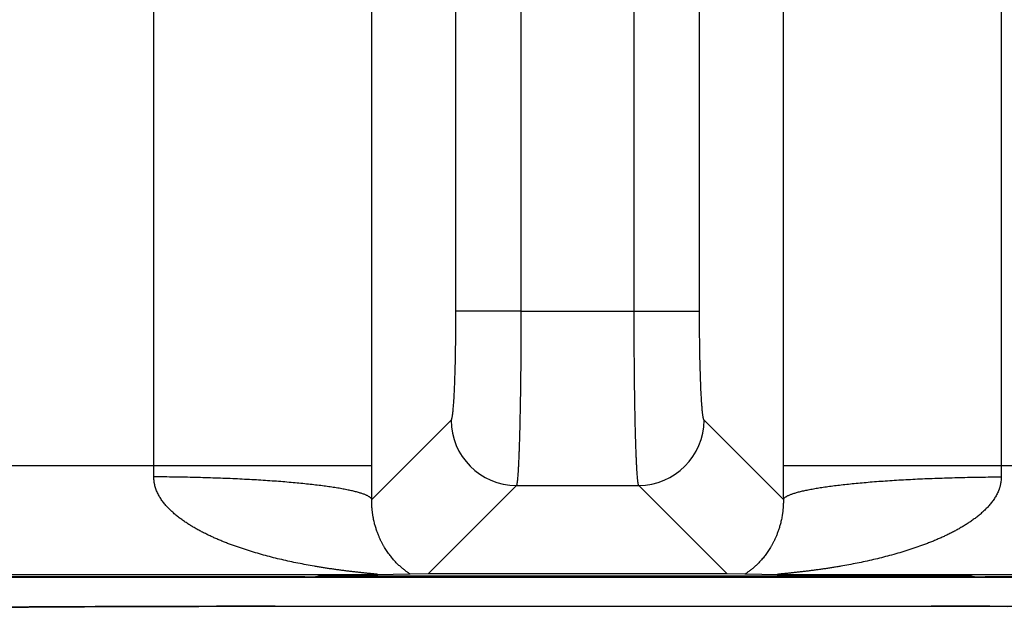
# Model space of a CAD drawing. Header units: inches. Extents: x 0 to 34, y 0 to 22.
# Tile 44 of 224: x 8.542 to 8.994, y 2.316 to 2.587. Entities that reach past the tile are written whole.
import ezdxf

# ---------------------------------------------------------------- set-up
doc = ezdxf.new("R2010")
doc.units = ezdxf.units.IN
doc.header["$LTSCALE"] = 1.87
doc.header["$MEASUREMENT"] = 0
doc.layers.get('0').update_dxf_attribs({"linetype": 'CONTINUOUS'})

msp = doc.modelspace()

# ---------------------------------------------------------------- linework, layer by layer
at = {"color": 7, "linetype": 'CONTINUOUS'}
for p, q in [((8.6037295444, 2.3823145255), (8.6037295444, 3.4637688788)), ((8.9921878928, 3.4301954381), (8.9921878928, 2.3823145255)), ((8.7420328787, 2.6128105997), (8.7420328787, 2.4531591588)), ((8.8538845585, 2.4531591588), (8.8538845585, 2.6122188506)), ((8.7036343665, 2.3823145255), (8.7036343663, 2.6072541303)), ((8.8922830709, 2.6063962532), (8.8922830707, 2.3823145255)), ((8.7720043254, 2.5925226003), (8.7720043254, 2.4531025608)), ((8.8239131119, 2.4531591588), (8.8239131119, 2.5923455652)), ((8.7720043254, 2.4531591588), (8.7420328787, 2.4531591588)), ((8.7720043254, 2.4531025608), (8.8239131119, 2.4531591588)), ((8.8239131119, 2.4531591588), (8.8538845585, 2.4531591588)), ((8.7399450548, 2.4032067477), (8.703599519, 2.366861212)), ((8.8923179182, 2.366861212), (8.8559723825, 2.4032067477)), ((8.3819088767, 2.3823145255), (8.7036343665, 2.3823145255)), ((8.8922830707, 2.3823145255), (9.2140085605, 2.3823145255)), ((8.7699164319, 2.3732352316), (8.7294301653, 2.3327489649)), ((8.7699164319, 2.3732352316), (8.8260009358, 2.3732353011)), ((8.866487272, 2.3327489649), (8.8260009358, 2.3732353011)), ((8.6728719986, 2.3313072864), (5.7525839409, 2.3313072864)), ((5.7528033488, 2.3311263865), (21.5411953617, 2.3311263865)), ((8.7055936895, 2.3323164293), (8.3799495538, 2.3323164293)), ((8.6787192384, 2.3315618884), (8.6778689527, 2.3313493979)), ((8.9740593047, 2.3316039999), (8.6837161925, 2.3316039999)), ((8.7212548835, 2.3325356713), (8.7055936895, 2.3323164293)), ((8.7294301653, 2.3327489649), (8.7212548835, 2.3325356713)), ((8.866487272, 2.3327489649), (8.7294301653, 2.3327489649)), ((8.8746625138, 2.3325356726), (8.866487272, 2.3327489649)), ((8.8903237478, 2.3323164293), (8.8746625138, 2.3325356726)), ((9.2159678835, 2.3323164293), (8.8903237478, 2.3323164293)), ((8.9799065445, 2.3313493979), (8.9790562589, 2.3315618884)), ((13.3108719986, 2.3313072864), (8.9849034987, 2.3313072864)), ((8.538183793, 2.3174582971), (8.5461231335, 2.3175127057)), ((8.5461231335, 2.3175127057), (8.5543976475, 2.3175633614)), ((8.5543976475, 2.3175633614), (8.5629699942, 2.3176101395)), ((8.5629699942, 2.3176101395), (8.5718213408, 2.3176529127)), ((8.5718213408, 2.3176529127), (8.5809139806, 2.317691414)), ((8.5809139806, 2.317691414), (8.5949672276, 2.3177412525)), ((8.5949672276, 2.3177412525), (8.6094472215, 2.3177810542)), ((8.6094472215, 2.3177810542), (8.6242447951, 2.317810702)), ((8.6242447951, 2.317810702), (8.6392578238, 2.3178299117)), ((8.6392578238, 2.3178299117), (8.6544120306, 2.317838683)), ((8.6544120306, 2.317838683), (8.9649568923, 2.3178386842)), ((8.9649568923, 2.3178386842), (8.9800801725, 2.3178299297)), ((8.9800801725, 2.3178299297), (8.9950619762, 2.3178107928))]:
    msp.add_line(p, q, dxfattribs=at)
for centre, radius, start, end in [((8.7699861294, 2.4032763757), 0.0300419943, 180.1327976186, 269.8672023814), ((8.8259313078, 2.4032763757), 0.0300419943, 270.1327975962, 359.8672024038), ((8.229811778, 2.3822684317), 0.3739177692, 359.2177299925, 0.0070629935), ((5.2545353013, 2.3823773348), 3.4490990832, 359.7422482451, 359.9989566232), ((12.3305666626, 2.382352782), 3.43828361, 180.0006375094, 180.2581533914), ((9.3647189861, 2.3822590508), 0.3725310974, 179.9914679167, 180.7837390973)]:
    msp.add_arc(centre, radius, start, end, dxfattribs=at)
for centre, major_axis, start_param, end_param in [((8.6728719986, 2.3313509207), (0.005, -0), -1.5707963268, -0.034906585), ((8.6837161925, 2.3315603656), (0.005, -0), 1.5707963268, 3.1066860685), ((8.9740593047, 2.3315603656), (0.005, 0), 0.034906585, 1.5707963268), ((8.9849034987, 2.3313509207), (0.005, 0), -3.1066860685, -1.5707963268)]:
    msp.add_ellipse(centre, major_axis=major_axis, ratio=0.0087268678, start_param=start_param, end_param=end_param, dxfattribs=at)
for points, knots in [([(8.7420328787, 2.4531591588), (8.7420328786, 2.4499954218), (8.7420135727, 2.4452858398), (8.741947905, 2.4390737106), (8.7418801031, 2.4345791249), (8.7417940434, 2.4302540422), (8.7416905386, 2.4261378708), (8.7415705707, 2.4222680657), (8.7414353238, 2.4186798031), (8.7412861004, 2.4154056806), (8.7411472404, 2.4128876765), (8.7410286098, 2.4110525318), (8.7409399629, 2.4098177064), (8.7408489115, 2.4086815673), (8.7407557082, 2.4076466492), (8.7406606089, 2.4067152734), (8.7405638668, 2.4058895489), (8.7404657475, 2.4051713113), (8.7403796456, 2.4046412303), (8.7403089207, 2.4042724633), (8.7402582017, 2.4040370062), (8.7402144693, 2.4038585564), (8.7401790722, 2.4037299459), (8.7401460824, 2.4036193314), (8.7401053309, 2.4034982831), (8.7400608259, 2.4033901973), (8.7400244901, 2.4033183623), (8.7399986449, 2.4032743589), (8.7399727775, 2.4032373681), (8.7399543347, 2.4032160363), (8.7399450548, 2.4032067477)], [0, 0, 0, 0, 0.1895135, 0.2821103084, 0.3721375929, 0.4587768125, 0.5412407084, 0.6187803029, 0.6906949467, 0.7563347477, 0.8151074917, 0.8417536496, 0.8664918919, 0.8892653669, 0.9100276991, 0.9287350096, 0.945344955, 0.9598258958, 0.9721554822, 0.9775079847, 0.9823167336, 0.9865819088, 0.988511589, 0.9903066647, 0.9934958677, 0.996159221, 0.9972992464, 0.9983156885, 0.9992134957, 1, 1, 1, 1]), ([(8.772004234, 2.4531025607), (8.7720042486, 2.450561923), (8.7719976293, 2.4455039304), (8.7719679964, 2.4379748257), (8.7719190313, 2.4305839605), (8.7718511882, 2.4233986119), (8.7717651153, 2.4164841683), (8.7716616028, 2.4099035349), (8.7715416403, 2.403716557), (8.7714064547, 2.3979794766), (8.7712789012, 2.393503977), (8.7711690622, 2.3901873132), (8.7710858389, 2.3879109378), (8.7709997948, 2.3857830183), (8.7709112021, 2.3838083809), (8.7708201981, 2.3819915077), (8.7707269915, 2.3803365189), (8.7706319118, 2.3788471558), (8.7705352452, 2.3775267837), (8.7704505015, 2.3765337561), (8.7703810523, 2.3758261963), (8.7703307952, 2.3753610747), (8.7702803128, 2.3749401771), (8.7702296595, 2.3745637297), (8.7701788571, 2.3742319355), (8.7701279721, 2.3739449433), (8.770077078, 2.3737028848), (8.7700326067, 2.3735297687), (8.7699961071, 2.3734142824), (8.7699703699, 2.3733441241), (8.7699446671, 2.3732852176), (8.7699259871, 2.373250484), (8.7699164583, 2.3732352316)], [0, 0, 0, 0, 0.0953334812, 0.1897932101, 0.2825198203, 0.3726699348, 0.4594238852, 0.5419932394, 0.6196280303, 0.6916236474, 0.7573273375, 0.7876314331, 0.8161443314, 0.8428016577, 0.8675433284, 0.890313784, 0.9110620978, 0.9297421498, 0.9463129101, 0.9607388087, 0.9671379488, 0.9729902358, 0.9782930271, 0.9830442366, 0.9872425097, 0.990887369, 0.9939796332, 0.9965224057, 0.9975898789, 0.9985232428, 0.9993251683, 1, 1, 1, 1]), ([(8.8260009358, 2.3732353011), (8.8259913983, 2.3732505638), (8.8259727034, 2.3732853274), (8.8259469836, 2.3733442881), (8.8259212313, 2.3734145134), (8.8258847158, 2.3735301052), (8.8258402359, 2.3737033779), (8.8257893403, 2.3739456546), (8.82573845, 2.3742329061), (8.8256876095, 2.3745649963), (8.825636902, 2.3749417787), (8.8255863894, 2.3753630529), (8.8255361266, 2.3758285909), (8.8254666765, 2.3765367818), (8.8253819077, 2.3775306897), (8.8252851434, 2.3788522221), (8.8251900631, 2.380342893), (8.825096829, 2.3819993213), (8.8250058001, 2.3838177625), (8.8249171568, 2.3857940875), (8.8248310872, 2.3879238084), (8.8247478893, 2.3902020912), (8.8246379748, 2.3935214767), (8.8245104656, 2.398000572), (8.8243752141, 2.4037421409), (8.8242553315, 2.4099337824), (8.8241518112, 2.4165191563), (8.8240658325, 2.4234383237), (8.8239980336, 2.4306282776), (8.8239491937, 2.4380235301), (8.8239196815, 2.4455567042), (8.8239131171, 2.4506172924), (8.8239131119, 2.4531591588)], [0, 0, 0, 0, 0.0006748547, 0.0014769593, 0.0024105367, 0.0034781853, 0.0060213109, 0.0091140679, 0.0127595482, 0.016958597, 0.0217107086, 0.0270144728, 0.0328677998, 0.0392680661, 0.0536965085, 0.0702701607, 0.0889533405, 0.1097050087, 0.1324789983, 0.1572243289, 0.1838853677, 0.2124019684, 0.2427097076, 0.308420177, 0.3804214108, 0.4580600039, 0.5406306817, 0.6273827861, 0.7175271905, 0.8102435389, 0.9046877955, 1, 1, 1, 1]), ([(8.8559723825, 2.4032067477), (8.8559631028, 2.4032160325), (8.8559446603, 2.4032373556), (8.8559187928, 2.4032743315), (8.8558929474, 2.4033183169), (8.8558566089, 2.4033901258), (8.8558120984, 2.4034981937), (8.8557713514, 2.4036192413), (8.8557383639, 2.4037298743), (8.8557029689, 2.4038585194), (8.8556592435, 2.4040369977), (8.8556085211, 2.4042724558), (8.855537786, 2.4046411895), (8.8554516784, 2.4051712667), (8.8553535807, 2.4058895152), (8.8552568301, 2.4067152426), (8.8551617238, 2.4076466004), (8.8550685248, 2.4086815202), (8.8549774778, 2.4098176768), (8.8548888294, 2.4110524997), (8.8547701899, 2.4128876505), (8.8546313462, 2.4154056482), (8.8544821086, 2.4186797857), (8.8543468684, 2.4222680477), (8.854226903, 2.4261378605), (8.8541233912, 2.4302540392), (8.8540373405, 2.4345791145), (8.8539695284, 2.439073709), (8.8539038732, 2.4452858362), (8.853884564, 2.449995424), (8.8538845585, 2.4531591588)], [0, 0, 0, 0, 0.0007863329, 0.0016839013, 0.0027000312, 0.0038396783, 0.006502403, 0.0096917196, 0.0114871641, 0.0134173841, 0.017683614, 0.0224923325, 0.0278439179, 0.0401726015, 0.0546551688, 0.0712648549, 0.0899710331, 0.1107337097, 0.1335080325, 0.1582460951, 0.1848914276, 0.2436655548, 0.309304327, 0.3812195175, 0.4587594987, 0.541222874, 0.6278626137, 0.7178893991, 0.8104866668, 1, 1, 1, 1]), ([(8.7055936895, 2.3323164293), (8.7056436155, 2.3323170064), (8.7057400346, 2.3323184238), (8.7058788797, 2.3323215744), (8.7060053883, 2.3323257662), (8.7061021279, 2.332330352), (8.7061716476, 2.3323347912), (8.7062172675, 2.3323383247), (8.7062582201, 2.3323421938), (8.7062943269, 2.332346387), (8.7063253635, 2.3323508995), (8.7063510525, 2.3323557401), (8.7063689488, 2.3323602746), (8.7063803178, 2.3323642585), (8.7063867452, 2.3323671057), (8.7063917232, 2.3323700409), (8.7063952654, 2.3323730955), (8.7063973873, 2.3323763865), (8.7063979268, 2.3323814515), (8.7063943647, 2.3323862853), (8.7063892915, 2.3323903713), (8.7063809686, 2.3323955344), (8.706366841, 2.33240184), (8.7063455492, 2.3324092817), (8.7063187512, 2.332416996), (8.7062866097, 2.3324249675), (8.7062493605, 2.3324331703), (8.7061904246, 2.3324449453), (8.7061061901, 2.3324597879), (8.7059938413, 2.3324775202), (8.7058681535, 2.332495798), (8.7057310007, 2.332514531), (8.7055838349, 2.3325336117), (8.7054278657, 2.332552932), (8.7052642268, 2.3325724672), (8.7050939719, 2.3325922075), (8.7048562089, 2.3326191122), (8.7045479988, 2.3326529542), (8.7041672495, 2.3326936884), (8.7037742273, 2.3327350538), (8.7033712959, 2.3327769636), (8.7029601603, 2.3328193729), (8.7025421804, 2.3328622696), (8.7019742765, 2.3329204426), (8.7012540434, 2.3329944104), (8.700379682, 2.3330851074), (8.6994940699, 2.3331779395), (8.6985996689, 2.3332731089), (8.6976983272, 2.3333708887), (8.6967912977, 2.3334710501), (8.6955730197, 2.3336081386), (8.6940417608, 2.3337860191), (8.692196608, 2.3340094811), (8.6903429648, 2.3342438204), (8.6884830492, 2.3344893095), (8.6866184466, 2.3347461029), (8.6847503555, 2.3350144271), (8.6828797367, 2.3352945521), (8.6810073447, 2.3355867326), (8.6791337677, 2.3358910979), (8.6766333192, 2.3363137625), (8.6735078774, 2.3368739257), (8.6697617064, 2.3375988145), (8.6660202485, 2.3383790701), (8.6622859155, 2.3392174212), (8.6585610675, 2.340116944), (8.6548481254, 2.3410811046), (8.6511497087, 2.3421138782), (8.6474688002, 2.343220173), (8.6438087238, 2.3444052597), (8.6407797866, 2.3454629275), (8.6383718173, 2.3463559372), (8.636573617, 2.3470502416), (8.6347842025, 2.3477696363), (8.6330045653, 2.3485156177), (8.6312360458, 2.3492902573), (8.6294797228, 2.3500949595), (8.627736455, 2.3509305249), (8.6260081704, 2.3517996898), (8.624582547, 2.3525542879), (8.6234514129, 2.3531767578), (8.6223262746, 2.3538123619), (8.6209331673, 2.3546325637), (8.6192868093, 2.3556616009), (8.6176676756, 2.3567371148), (8.6160810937, 2.357864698), (8.6145321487, 2.3590484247), (8.6130267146, 2.360292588), (8.6115738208, 2.3616039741), (8.6101826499, 2.3629875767), (8.6090866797, 2.3642060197), (8.6082557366, 2.3652232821), (8.6076570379, 2.3660090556), (8.6070861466, 2.3668177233), (8.6065465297, 2.3676502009), (8.6060409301, 2.3685065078), (8.6055727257, 2.3693867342), (8.6051470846, 2.3702913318), (8.6047670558, 2.3712191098), (8.6044368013, 2.3721689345), (8.6042081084, 2.3729772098), (8.6040542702, 2.3736325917), (8.6039200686, 2.3742943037), (8.6038174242, 2.3749631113), (8.6037479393, 2.3756366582), (8.6037004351, 2.3763138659), (8.6036900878, 2.3768236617), (8.6036946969, 2.377163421)], [0, 0, 0, 0, 0.0012542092, 0.0024222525, 0.0034885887, 0.0044337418, 0.0048548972, 0.0052384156, 0.0055830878, 0.005888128, 0.0061514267, 0.0063707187, 0.006544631, 0.0066144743, 0.0066731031, 0.0067209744, 0.0067591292, 0.0067897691, 0.006817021, 0.0068817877, 0.0069270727, 0.0069826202, 0.0071263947, 0.0073150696, 0.0075487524, 0.0078266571, 0.0081467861, 0.0085067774, 0.0093362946, 0.0102950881, 0.0113638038, 0.0125266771, 0.0137722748, 0.015091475, 0.016474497, 0.0179120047, 0.0193968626, 0.0224851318, 0.0257006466, 0.0290157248, 0.032412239, 0.0358767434, 0.039398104, 0.0429668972, 0.0502169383, 0.0575852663, 0.0650483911, 0.0725850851, 0.0801791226, 0.0878225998, 0.0955078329, 0.1109749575, 0.126545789, 0.1421959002, 0.1579082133, 0.1736711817, 0.1894759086, 0.2053153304, 0.2211841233, 0.2370786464, 0.2529955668, 0.2848851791, 0.3168370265, 0.3488404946, 0.3808877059, 0.412973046, 0.4450926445, 0.477243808, 0.5094245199, 0.5416348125, 0.5738755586, 0.5900069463, 0.6061461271, 0.6222942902, 0.6384513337, 0.6546166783, 0.6707914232, 0.6869775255, 0.7031746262, 0.7193830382, 0.7274925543, 0.7356059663, 0.7518435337, 0.7680969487, 0.7843699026, 0.8006638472, 0.8169822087, 0.8333293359, 0.8497094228, 0.8661289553, 0.8825948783, 0.8908490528, 0.8991185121, 0.9074045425, 0.9157085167, 0.9240320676, 0.932376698, 0.9407436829, 0.9491344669, 0.957550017, 0.965990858, 0.97022135, 0.974458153, 0.9829491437, 0.9872040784, 0.9914645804, 1, 1, 1, 1]), ([(8.7035933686, 2.3668612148), (8.7035175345, 2.3670416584), (8.7033697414, 2.3672533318), (8.7031560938, 2.3674795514), (8.7029773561, 2.3676481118), (8.7027167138, 2.3678575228), (8.7023564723, 2.3681014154), (8.7019404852, 2.368344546), (8.7014688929, 2.368586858), (8.7009418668, 2.3688282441), (8.7003596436, 2.3690685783), (8.6997225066, 2.3693077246), (8.6990307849, 2.369545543), (8.6982848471, 2.3697818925), (8.6974850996, 2.3700166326), (8.6966319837, 2.3702496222), (8.6957259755, 2.3704807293), (8.6944157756, 2.370793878), (8.6926489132, 2.3711773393), (8.6907935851, 2.3715365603), (8.6892097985, 2.3718202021), (8.6874987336, 2.3721109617), (8.6852414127, 2.3724654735), (8.6823930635, 2.3728711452), (8.6793655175, 2.3732633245), (8.6761656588, 2.3736410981), (8.6728007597, 2.3740035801), (8.6692784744, 2.3743499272), (8.6656068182, 2.3746793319), (8.6617941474, 2.3749910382), (8.6564552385, 2.375387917), (8.6494960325, 2.3758319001), (8.6408464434, 2.3762766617), (8.6318586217, 2.376636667), (8.6226143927, 2.376908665), (8.6131979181, 2.3770901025), (8.6068719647, 2.3771494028), (8.6036946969, 2.3771635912)], [0, 0, 0, 0, 0.0057992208, 0.0074654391, 0.0092298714, 0.0130717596, 0.0173573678, 0.0221081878, 0.0273390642, 0.0330601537, 0.0392782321, 0.0459975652, 0.053220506, 0.0609479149, 0.069179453, 0.0779137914, 0.0871487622, 0.0968814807, 0.1178251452, 0.1407107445, 0.1528690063, 0.1654964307, 0.1921331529, 0.2205668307, 0.2507379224, 0.282582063, 0.3160304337, 0.3510100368, 0.3874439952, 0.425251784, 0.4643494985, 0.5460630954, 0.631855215, 0.7209566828, 0.8125668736, 0.905861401, 1, 1, 1, 1]), ([(8.9922227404, 2.377163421), (8.9922273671, 2.3768236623), (8.9922138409, 2.3761444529), (8.9921255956, 2.3751308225), (8.9919968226, 2.3742944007), (8.9918629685, 2.3736326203), (8.9917478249, 2.3731405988), (8.9916180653, 2.3726530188), (8.9914736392, 2.3721703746), (8.9913153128, 2.3716929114), (8.9910868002, 2.3710639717), (8.990769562, 2.3702916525), (8.9903444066, 2.3693868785), (8.9898771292, 2.3685061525), (8.9893711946, 2.3676500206), (8.9888308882, 2.3668179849), (8.9882599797, 2.3660093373), (8.9876616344, 2.3652233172), (8.9870380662, 2.3644595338), (8.9863914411, 2.3637173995), (8.9855022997, 2.3627561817), (8.984343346, 2.3616041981), (8.9828906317, 2.3602927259), (8.9813857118, 2.3590479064), (8.9798361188, 2.3578650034), (8.978249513, 2.3567375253), (8.9766311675, 2.355660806), (8.9749840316, 2.3546329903), (8.9733128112, 2.3536488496), (8.9716205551, 2.3527051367), (8.9699094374, 2.3517995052), (8.9681809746, 2.3509306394), (8.9664376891, 2.3500951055), (8.9646814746, 2.3492902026), (8.962912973, 2.3485155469), (8.9611332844, 2.3477696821), (8.9593438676, 2.3470502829), (8.9575456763, 2.346355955), (8.9551376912, 2.3454629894), (8.9521087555, 2.3444053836), (8.9484487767, 2.343220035), (8.9447678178, 2.3421138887), (8.9410693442, 2.3410812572), (8.9373564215, 2.3401170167), (8.9336316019, 2.33921747), (8.9298973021, 2.3383790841), (8.9261558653, 2.3375987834), (8.9224096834, 2.3368739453), (8.9192842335, 2.3363138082), (8.9167837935, 2.3358911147), (8.9149102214, 2.3355867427), (8.9130378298, 2.3352945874), (8.9111672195, 2.3350144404), (8.9092991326, 2.3347461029), (8.9074345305, 2.3344893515), (8.9055746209, 2.3342438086), (8.903720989, 2.3340095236), (8.9018758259, 2.3337859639), (8.900042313, 2.3335731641), (8.8985233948, 2.3334037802), (8.8973179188, 2.3332732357), (8.8964235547, 2.3331778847), (8.8955379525, 2.3330850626), (8.894663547, 2.3329944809), (8.8939433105, 2.3329204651), (8.893375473, 2.3328622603), (8.8929575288, 2.3328193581), (8.8925463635, 2.3327769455), (8.8921433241, 2.3327350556), (8.8917501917, 2.3326937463), (8.8913694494, 2.3326530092), (8.8910613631, 2.3326191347), (8.890823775, 2.3325922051), (8.8906536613, 2.3325724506), (8.890490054, 2.3325528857), (8.8903338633, 2.3325335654), (8.8901862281, 2.3325145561), (8.8900486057, 2.3324958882), (8.8899227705, 2.3324776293), (8.8898107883, 2.3324598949), (8.8897271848, 2.332445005), (8.8896689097, 2.3324331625), (8.8896320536, 2.3324249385), (8.8896000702, 2.3324169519), (8.8895731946, 2.3324092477), (8.8895516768, 2.332401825), (8.8895373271, 2.3323955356), (8.8895288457, 2.3323903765), (8.889523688, 2.3323862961), (8.8895200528, 2.3323814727), (8.8895205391, 2.3323763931), (8.8895226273, 2.332373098), (8.8895261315, 2.3323700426), (8.8895310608, 2.3323671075), (8.8895374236, 2.3323642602), (8.8895486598, 2.3323602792), (8.8895663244, 2.3323557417), (8.8895916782, 2.3323508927), (8.8896223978, 2.3323463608), (8.8896583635, 2.3323421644), (8.8896994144, 2.3323383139), (8.8897452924, 2.332334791), (8.8898151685, 2.3323303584), (8.889912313, 2.3323257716), (8.8900390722, 2.332321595), (8.8901778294, 2.3323184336), (8.8902740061, 2.3323170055), (8.8903237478, 2.3323164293)], [0, 0, 0, 0, 0.0085354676, 0.0170497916, 0.0255408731, 0.0297776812, 0.0340081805, 0.0382322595, 0.0424499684, 0.0466613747, 0.0508664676, 0.0592573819, 0.0676243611, 0.0759688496, 0.0842924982, 0.0925967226, 0.1008828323, 0.109152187, 0.1174062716, 0.1256465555, 0.1338741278, 0.1502939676, 0.1666740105, 0.183020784, 0.1993398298, 0.2156339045, 0.231905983, 0.2481604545, 0.2643981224, 0.2806201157, 0.296828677, 0.3130263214, 0.3292125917, 0.3453871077, 0.3615524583, 0.3777097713, 0.3938580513, 0.4099972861, 0.4261288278, 0.458369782, 0.4905797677, 0.5227609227, 0.5549126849, 0.5870323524, 0.6191177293, 0.6511649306, 0.6831684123, 0.7151206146, 0.7470105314, 0.7629274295, 0.7788220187, 0.7946909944, 0.8105303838, 0.8263351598, 0.8420983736, 0.8578105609, 0.8734608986, 0.8890315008, 0.9044994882, 0.9198274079, 0.927422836, 0.9349578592, 0.9424209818, 0.9497908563, 0.9570403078, 0.9606084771, 0.9641295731, 0.9675941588, 0.9709916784, 0.9743083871, 0.9775239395, 0.9806104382, 0.9820940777, 0.9835303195, 0.984912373, 0.9862331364, 0.9874836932, 0.9886515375, 0.9897218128, 0.990677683, 0.9914994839, 0.9918546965, 0.9921713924, 0.9924479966, 0.9926826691, 0.9928735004, 0.9930193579, 0.9930756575, 0.9931214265, 0.9931865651, 0.9932137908, 0.9932442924, 0.9932822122, 0.9933297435, 0.9933878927, 0.9934570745, 0.9936289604, 0.9938453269, 0.9941053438, 0.9944087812, 0.9947548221, 0.9951409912, 0.9955645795, 0.996513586, 0.9975838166, 0.9987504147, 1, 1, 1, 1]), ([(8.8923179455, 2.366861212), (8.8923938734, 2.3670416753), (8.8925417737, 2.3672533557), (8.8927555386, 2.3674795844), (8.8929343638, 2.36764815), (8.8931951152, 2.3678575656), (8.8935554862, 2.3681014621), (8.8939716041, 2.3683445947), (8.894443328, 2.368586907), (8.8949704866, 2.3688282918), (8.895552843, 2.3690686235), (8.8961901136, 2.3693077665), (8.8968819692, 2.3695455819), (8.8976280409, 2.3697819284), (8.8984279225, 2.3700166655), (8.8992811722, 2.3702496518), (8.9001873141, 2.3704807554), (8.9014976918, 2.3707938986), (8.903264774, 2.3711773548), (8.9051203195, 2.371536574), (8.906704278, 2.3718202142), (8.9084155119, 2.3721109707), (8.9106730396, 2.3724654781), (8.9135216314, 2.3728711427), (8.9165494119, 2.3732633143), (8.9197494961, 2.3736410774), (8.9231146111, 2.374003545), (8.9266371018, 2.3743498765), (8.9303089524, 2.3746792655), (8.9341218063, 2.3749909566), (8.9394609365, 2.375387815), (8.9464203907, 2.3758317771), (8.955070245, 2.3762765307), (8.9640582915, 2.3766365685), (8.9733027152, 2.3769085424), (8.9827193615, 2.3770899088), (8.9890454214, 2.377149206), (8.9922227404, 2.3771634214)], [0, 0, 0, 0, 0.0058005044, 0.0074670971, 0.009231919, 0.0130746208, 0.0173610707, 0.0221127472, 0.0273444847, 0.0330664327, 0.0392853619, 0.0460055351, 0.0532293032, 0.0609575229, 0.0691898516, 0.0779249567, 0.0871606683, 0.0968941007, 0.1178391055, 0.140725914, 0.1528847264, 0.165512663, 0.1921502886, 0.2205847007, 0.250756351, 0.2826008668, 0.3160494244, 0.351029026, 0.3874627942, 0.4252702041, 0.4643673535, 0.5460792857, 0.6318690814, 0.7209676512, 0.8125744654, 0.9058652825, 1, 1, 1, 1]), ([(8.7212548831, 2.3325356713), (8.7210947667, 2.3326498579), (8.7208481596, 2.3328227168), (8.7205132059, 2.3330575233), (8.7201556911, 2.3333097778), (8.7196925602, 2.3336412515), (8.7191223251, 2.3340613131), (8.7185348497, 2.3345095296), (8.717720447, 2.3351566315), (8.7166792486, 2.3360402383), (8.7154241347, 2.337210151), (8.7141553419, 2.3385161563), (8.7128815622, 2.3399699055), (8.7116099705, 2.3415874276), (8.7105771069, 2.3430619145), (8.7097606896, 2.3443394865), (8.7091433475, 2.3453716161), (8.7085329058, 2.3464664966), (8.7079302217, 2.3476306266), (8.7073378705, 2.348871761), (8.7068622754, 2.3499625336), (8.7064901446, 2.350881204), (8.7062111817, 2.3516068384), (8.7059371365, 2.3523610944), (8.7056694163, 2.3531461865), (8.7054084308, 2.3539653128), (8.7051543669, 2.3548220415), (8.7049092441, 2.3557205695), (8.7045882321, 2.357012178), (8.7043399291, 2.3581944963), (8.7041526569, 2.3592536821), (8.7040602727, 2.3598227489), (8.7039732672, 2.3604113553), (8.7038921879, 2.3610209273), (8.7038182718, 2.3616527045), (8.7037638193, 2.3621941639), (8.7037244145, 2.3626403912), (8.7036968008, 2.362985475), (8.7036718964, 2.3633369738), (8.7036424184, 2.3638198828), (8.703612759, 2.3644445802), (8.7035903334, 2.3652186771), (8.7035849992, 2.3660283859), (8.7035925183, 2.3665789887), (8.703599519, 2.366861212)], [0, 0, 0, 0, 0.0146491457, 0.0224324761, 0.0304703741, 0.0472417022, 0.0648553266, 0.083225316, 0.1022809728, 0.1423336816, 0.1849110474, 0.230041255, 0.2779089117, 0.3288210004, 0.3832298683, 0.4119309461, 0.4417449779, 0.4728010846, 0.5052927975, 0.53937544, 0.5752232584, 0.593911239, 0.6132042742, 0.6331284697, 0.6536849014, 0.67498753, 0.6971623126, 0.7202440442, 0.7443575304, 0.7962940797, 0.8101872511, 0.8244780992, 0.8392366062, 0.8545069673, 0.8702826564, 0.8866160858, 0.8950412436, 0.9036507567, 0.9124028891, 0.9212892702, 0.9396886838, 0.9589858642, 0.9789709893, 1, 1, 1, 1]), ([(8.8923179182, 2.366861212), (8.8923252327, 2.3665810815), (8.8923335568, 2.3660293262), (8.8923266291, 2.3652182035), (8.8923039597, 2.3644432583), (8.8922701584, 2.3637027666), (8.8922229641, 2.3629927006), (8.8921649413, 2.3623077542), (8.8920983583, 2.3616505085), (8.8920250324, 2.3610199), (8.8919445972, 2.360412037), (8.8918300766, 2.3596386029), (8.8916733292, 2.3587166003), (8.8914654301, 2.3576611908), (8.8912432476, 2.356664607), (8.8910076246, 2.3557201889), (8.8907628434, 2.3548216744), (8.8905094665, 2.3539655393), (8.89016694, 2.3528918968), (8.8897219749, 2.3516280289), (8.8891588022, 2.3501997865), (8.8885792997, 2.3488715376), (8.8879867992, 2.3476305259), (8.8873849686, 2.3464665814), (8.8867744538, 2.345371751), (8.886156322, 2.344339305), (8.885339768, 2.3430614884), (8.8843072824, 2.3415871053), (8.8830358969, 2.3399698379), (8.8817620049, 2.3385161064), (8.880493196, 2.3372102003), (8.8792382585, 2.3360400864), (8.8781969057, 2.3351566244), (8.8773824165, 2.3345095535), (8.8767951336, 2.334061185), (8.8762249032, 2.3336413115), (8.8756772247, 2.3332494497), (8.8751586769, 2.3328843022), (8.8748237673, 2.3326493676), (8.8746625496, 2.3325356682)], [0, 0, 0, 0, 0.0208737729, 0.0411000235, 0.0604169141, 0.0786204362, 0.09631289, 0.1134221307, 0.1298217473, 0.1455191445, 0.1607102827, 0.1754936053, 0.2037578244, 0.230365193, 0.2556127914, 0.2798067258, 0.3028638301, 0.3249764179, 0.3463083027, 0.3868048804, 0.4247579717, 0.4606445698, 0.4947292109, 0.5271769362, 0.5582338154, 0.588089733, 0.6167987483, 0.6711790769, 0.7220892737, 0.7699626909, 0.8150934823, 0.8576605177, 0.8977235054, 0.9167806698, 0.9351427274, 0.9527582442, 0.9695269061, 0.9853049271, 1, 1, 1, 1]), ([(8.6592814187, 2.3178399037), (8.6537352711, 2.3178399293), (8.6426855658, 2.3178356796), (8.6209249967, 2.3178106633), (8.5995855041, 2.3177613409), (8.5788311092, 2.3176863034), (8.5641133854, 2.3176194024), (8.5501267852, 2.3175416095), (8.5369788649, 2.3174535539), (8.524770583, 2.3173559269), (8.5135959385, 2.3172495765), (8.503540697, 2.3171353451), (8.4958970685, 2.3170309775), (8.4903990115, 2.3169428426), (8.4867572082, 2.3168778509), (8.4834470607, 2.3168116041), (8.4804749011, 2.3167442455), (8.4778463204, 2.3166759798), (8.4755663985, 2.316606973), (8.4738865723, 2.3165464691), (8.4727204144, 2.3164967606), (8.4721968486, 2.3164716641), (8.4719500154, 2.3164589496)], [0, 0, 0, 0, 0.0888131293, 0.1769442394, 0.3484626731, 0.4305334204, 0.5092964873, 0.5841470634, 0.654511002, 0.7198451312, 0.7796503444, 0.8334639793, 0.8808748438, 0.9020626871, 0.9215182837, 0.9392020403, 0.9550802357, 0.9691250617, 0.9813088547, 0.9916063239, 0.996042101, 1, 1, 1, 1]), ([(9.1474118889, 2.3164589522), (9.1471650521, 2.3164716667), (9.1466414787, 2.3164967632), (9.1454753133, 2.3165464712), (9.1437954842, 2.3166069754), (9.1415155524, 2.3166759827), (9.1388869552, 2.3167442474), (9.135914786, 2.3168116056), (9.132604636, 2.3168778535), (9.1289628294, 2.3169428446), (9.1234647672, 2.3170309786), (9.115821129, 2.3171353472), (9.1057658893, 2.3172495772), (9.0945912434, 2.3173559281), (9.0823829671, 2.3174535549), (9.069235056, 2.3175416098), (9.0552484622, 2.3176194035), (9.0405307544, 2.3176863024), (9.019776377, 2.317761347), (8.9928907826, 2.3178234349), (8.9711302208, 2.3178399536), (8.9600805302, 2.3178399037)], [0, 0, 0, 0, 0.0039579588, 0.0083937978, 0.01869127, 0.0308750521, 0.0449200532, 0.0607983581, 0.0784819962, 0.0979376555, 0.1191256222, 0.1665364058, 0.220350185, 0.2801553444, 0.3454894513, 0.4158534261, 0.4907038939, 0.5694669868, 0.6515376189, 0.8230559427, 1, 1, 1, 1])]:
    msp.add_open_spline(points, degree=3, knots=knots, dxfattribs=at)

doc.saveas('drawing.dxf')
